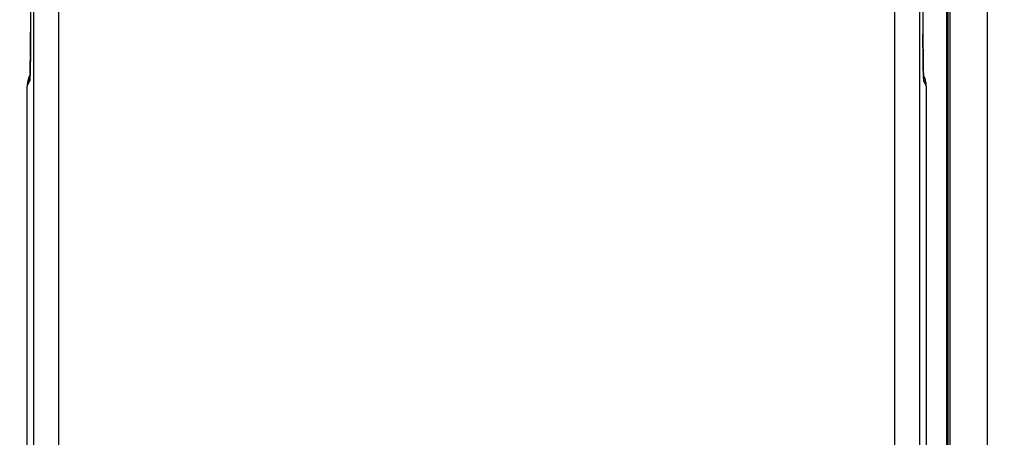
# Model space of a CAD drawing. Header units: inches. Extents: x 0 to 22, y 0 to 17.
# Tile 22 of 32: x 8.92 to 9.71, y 11.342 to 11.677. Entities that reach past the tile are written whole.
import ezdxf

# ---------------------------------------------------------------- set-up
doc = ezdxf.new("R2010")
doc.units = ezdxf.units.IN
doc.header["$LTSCALE"] = 1.21
doc.header["$MEASUREMENT"] = 0
doc.layers.get('0').update_dxf_attribs({"linetype": 'CONTINUOUS'})
doc.layers.add('DIMENSIONS', color=7, linetype='CONTINUOUS')
doc.styles.get("Standard").update_dxf_attribs({"font": 'txt', "width": 0.8})
doc.dimstyles.new('DIMSTYLE_1', dxfattribs={"dimtxt": 0.125, "dimasz": 0.18, "dimexe": 0.18, "dimexo": 0.0625, "dimgap": 0.09, "dimtad": 0, "dimtih": 1, "dimtoh": 1, "dimdec": 3, "dimzin": 4, "dimdsep": 46, "dimtxsty": 'STANDARD', "dimblk": '_FILLED', "dimblk1": '_FILLED', "dimblk2": '_FILLED', "dimcen": 0.09, "dimadec": 0, "dimazin": 0, "dimtp": 0.01, "dimtm": 0.01, "dimtfac": 1, "dimtdec": 3, "dimtofl": 0, "dimtmove": 0, "dimatfit": 3, "dimldrblk": '_FILLED', "dimfxl": 1, "dimtolj": 1, "dimtzin": 4, "dimarcsym": 0})

# ---------------------------------------------------------------- blocks, each defined once
blk = doc.blocks.new('_FILLED')
at = {"color": 0, "linetype": 'BYBLOCK'}
blk.add_solid([(0, 0), (-1, 0.1736), (-1, -0.1736)], dxfattribs=at)
blk = doc.blocks.new('*D1')
at = {"layer": 'DIMENSIONS', "color": 2, "linetype": 'CONTINUOUS'}
for p, q in [((9.40229, 12.32449), (6.72111, 12.32449)), ((6.84611, 12.32449), (6.84611, 10.47109)), ((6.84611, 8.27589), (6.84611, 10.22109)), ((9.37995, 8.27589), (6.72111, 8.27589))]:
    blk.add_line(p, q, dxfattribs=at)
at = {"layer": 'DIMENSIONS', "color": 2, "linetype": 'CONTINUOUS', "xscale": 0.18, "yscale": 0.18, "zscale": 0.18}
for p, rotation in [((6.84611, 12.32449), 90), ((6.84611, 8.27589), 270)]:
    blk.add_blockref('_FILLED', p, dxfattribs=dict(at, rotation=rotation))
at = {"layer": 'DIMENSIONS', "color": 2, "linetype": 'CONTINUOUS', "insert": (6.84611, 10.40859), "char_height": 0.125, "width": 1.425, "attachment_point": 2, "line_spacing_factor": 0.9}
blk.add_mtext('4.049{\\Ftxt.shx;\\W1.000000;\\H0.125000; }[102.83]', dxfattribs=at)
blk = doc.blocks.new('*D9')
at = {"layer": 'DIMENSIONS', "color": 2, "linetype": 'CONTINUOUS'}
for p, q in [((8.34611, 10.36269), (8.34611, 14.29119)), ((13.88279, 12.57015), (13.88279, 14.29119)), ((8.34611, 14.16619), (10.44123, 14.16619)), ((13.88279, 14.16619), (11.99123, 14.16619))]:
    blk.add_line(p, q, dxfattribs=at)
at = {"layer": 'DIMENSIONS', "color": 2, "linetype": 'CONTINUOUS', "xscale": 0.18, "yscale": 0.18, "zscale": 0.18, "rotation": 180}
blk.add_blockref('_FILLED', (8.34611, 14.16619), dxfattribs=at)
at = {"layer": 'DIMENSIONS', "color": 2, "linetype": 'CONTINUOUS', "xscale": 0.18, "yscale": 0.18, "zscale": 0.18}
blk.add_blockref('_FILLED', (13.88279, 14.16619), dxfattribs=at)
at = {"layer": 'DIMENSIONS', "color": 2, "linetype": 'CONTINUOUS', "insert": (11.21623, 14.22869), "char_height": 0.125, "width": 1.425, "attachment_point": 2, "line_spacing_factor": 0.9}
blk.add_mtext('5.537{\\Ftxt.shx;\\W1.000000;\\H0.125000; }[140.63]', dxfattribs=at)

msp = doc.modelspace()

# ---------------------------------------------------------------- linework, layer by layer
at = {"color": 7, "linetype": 'CONTINUOUS'}
for p, q in [((9.69628, 12.35467), (9.69628, 8.24571)), ((9.66628, 12.31968), (9.66628, 8.28071)), ((9.66471, 12.31067), (9.66471, 8.28971)), ((9.66383, 8.36466), (9.66383, 12.23573)), ((9.66445, 8.36488), (9.66445, 12.23551)), ((8.92892, 11.84319), (8.92891, 11.66369)), ((8.93145, 11.84319), (8.93145, 8.75719)), ((8.95145, 11.84319), (8.95145, 8.75719)), ((9.62214, 8.75719), (9.62214, 11.84319)), ((9.64214, 8.75719), (9.64214, 11.84319)), ((9.64467, 11.84319), (9.64467, 11.66584)), ((8.92891, 11.66369), (8.9289, 11.6595)), ((8.92892, 11.66774), (8.92892, 11.66774)), ((9.64467, 11.66774), (9.64467, 11.66774)), ((9.64468, 11.66145), (9.64467, 11.66584)), ((8.9289, 11.6595), (8.92888, 11.65411)), ((9.6447, 11.65737), (9.64468, 11.66145)), ((9.64473, 11.65197), (9.6447, 11.65737)), ((8.92884, 11.64956), (8.9288, 11.64571)), ((8.92888, 11.65411), (8.92884, 11.64956)), ((9.64477, 11.64746), (9.64473, 11.65197)), ((8.92875, 11.64164), (8.92869, 11.63846)), ((8.9288, 11.64571), (8.92875, 11.64164)), ((9.64483, 11.64268), (9.64477, 11.64746)), ((9.64487, 11.63991), (9.64483, 11.64268)), ((9.64493, 11.63699), (9.64487, 11.63991)), ((8.92841, 11.63282), (8.92856, 11.63312)), ((8.92853, 11.63232), (8.92851, 11.63171)), ((8.92856, 11.63304), (8.92853, 11.63232)), ((8.9286, 11.63433), (8.92856, 11.63304)), ((8.92864, 11.63591), (8.9286, 11.63433)), ((8.92869, 11.63846), (8.92864, 11.63591)), ((9.64498, 11.63472), (9.64493, 11.63699)), ((9.64502, 11.63336), (9.64498, 11.63472)), ((9.64506, 11.63227), (9.64502, 11.63336)), ((9.64503, 11.63312), (9.64518, 11.63282)), ((9.64508, 11.63166), (9.64506, 11.63227)), ((8.9263, 11.62388), (8.92825, 11.62777)), ((8.9263, 8.97651), (8.9263, 11.62388)), ((8.9263, 11.62388), (8.9263, 11.62388)), ((8.92825, 11.62777), (8.92847, 11.63026)), ((8.92844, 11.63033), (8.92843, 11.63027)), ((8.92849, 11.6312), (8.92846, 11.6308)), ((8.92847, 11.63026), (8.92847, 11.63036)), ((8.92851, 11.63171), (8.92849, 11.6312)), ((9.64511, 11.63116), (9.64508, 11.63166)), ((9.64513, 11.63076), (9.64511, 11.63116)), ((9.64512, 11.63036), (9.64512, 11.63025)), ((9.64512, 11.63025), (9.64534, 11.62777)), ((9.64514, 11.63047), (9.64513, 11.63076)), ((9.64516, 11.63026), (9.64516, 11.63026)), ((9.64534, 11.62777), (9.64729, 11.62388)), ((9.64729, 11.62388), (9.64729, 8.97651)), ((9.64729, 11.62388), (9.64729, 11.62388))]:
    msp.add_line(p, q, dxfattribs=at)
for points in [[(8.92846, 11.6308), (8.92845, 11.63051), (8.92844, 11.6304), (8.92844, 11.63033)], [(9.64516, 11.63026), (9.64515, 11.6303), (9.64515, 11.63037), (9.64514, 11.63047)]]:
    msp.add_lwpolyline(points, dxfattribs=at)
for centre, radius, start, end in [((8.9463, 11.62388), 0.02, 153.42851, 180.00003), ((8.94627, 11.62389), 0.01997, 153.44246, 176.68284), ((9.62729, 11.62388), 0.02, 359.99997, 26.57149), ((9.62732, 11.62389), 0.01997, 3.31716, 26.55754), ((8.94629, 11.62389), 0.01998, 176.68246, 180.03441), ((8.94822, 11.62778), 0.01998, 172.83891, 180.03502), ((8.94822, 11.62778), 0.01997, 171.84755, 172.83874), ((9.62537, 11.62778), 0.01997, 7.14849, 8.15337), ((9.62537, 11.62778), 0.01998, 359.96498, 7.14833), ((9.6273, 11.62389), 0.01998, 359.96559, 3.31754)]:
    msp.add_arc(centre, radius, start, end, dxfattribs=at)
for points, knots in [([(8.92847, 11.63036), (8.92849, 11.63076), (8.92852, 11.63161), (8.92857, 11.63299), (8.92861, 11.63457), (8.92866, 11.63634), (8.9287, 11.63829), (8.92875, 11.64121), (8.9288, 11.64521), (8.92885, 11.65038), (8.92889, 11.65595), (8.92891, 11.66077), (8.92892, 11.66473), (8.92892, 11.66674), (8.92892, 11.66774)], [0, 0, 0, 0, 0.03158, 0.068653, 0.110996, 0.158391, 0.21059, 0.267277, 0.392779, 0.532101, 0.682026, 0.839187, 0.919364, 1, 1, 1, 1]), ([(9.64467, 11.66774), (9.64467, 11.66674), (9.64467, 11.66473), (9.64468, 11.66077), (9.6447, 11.65595), (9.64473, 11.65038), (9.64479, 11.64522), (9.64484, 11.64121), (9.64489, 11.63829), (9.64493, 11.63634), (9.64498, 11.63457), (9.64502, 11.63299), (9.64507, 11.63161), (9.6451, 11.63076), (9.64512, 11.63036)], [0, 0, 0, 0, 0.080636, 0.160811, 0.317971, 0.467894, 0.607216, 0.732718, 0.789405, 0.841605, 0.889001, 0.931345, 0.968419, 1, 1, 1, 1])]:
    msp.add_open_spline(points, degree=3, knots=knots, dxfattribs=at)

# ---------------------------------------------------------------- dimensions: what is measured, and where the dimension line sits
at = {"layer": 'DIMENSIONS', "color": 2, "linetype": 'CONTINUOUS'}
for base, p1, p2, angle, picture, middle in [((8.34611, 14.16619), (13.88279, 12.57015), (8.34611, 10.36269), 180, '*D9', (11.06623, 14.16619)), ((6.84611, 12.32449), (9.37995, 8.27589), (9.40229, 12.32449), 90, '*D1', (6.69611, 10.34609))]:
    dim = msp.add_linear_dim(base=base, p1=p1, p2=p2, angle=angle, dimstyle='DIMSTYLE_1', dxfattribs=at)
    dim.commit()
    dim.dimension.update_dxf_attribs({"geometry": picture, "text_midpoint": middle, "dimtype": 160})

doc.saveas('drawing.dxf')
